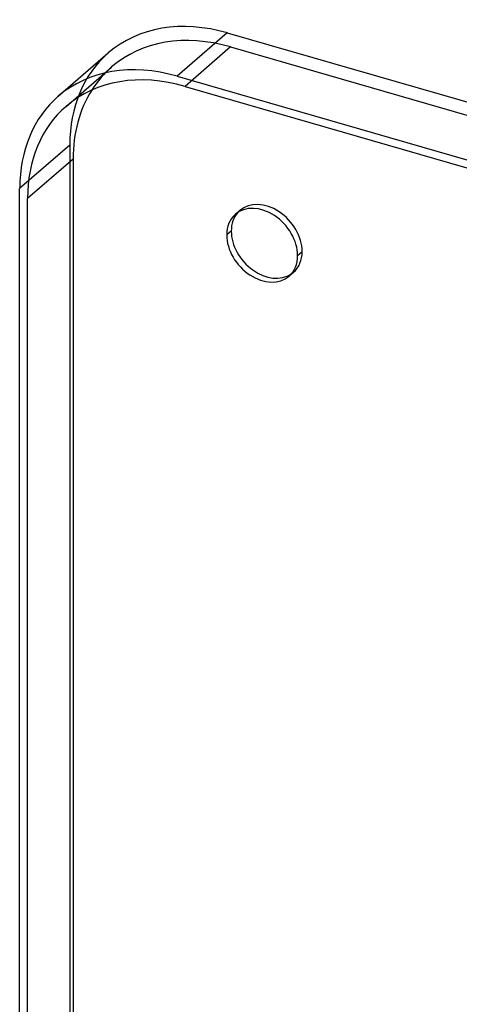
# Model space of a CAD drawing. Header units: millimetres. Extents: x -192 to 186, y -241 to 236.
# Tile 21 of 87: x -192 to -143, y 128 to 236. Entities that reach past the tile are written whole.
import ezdxf

# ---------------------------------------------------------------- set-up
doc = ezdxf.new("R2010")
doc.units = ezdxf.units.MM
doc.layers.add('MAIN-1', color=7, linetype='Continuous')
doc.layers.add('MAIN-2', color=7, linetype='Continuous')

msp = doc.modelspace()

# ---------------------------------------------------------------- linework, layer by layer
at = {"layer": 'MAIN-1'}
for p, q in [((-168.87, 234.95), (-174.37, 230.18)), ((-168.87, 234.95), (168.87, 137.45)), ((-187.47, 227.98), (-181.97, 232.74)), ((-174.37, 230.18), (163.37, 132.68)), ((-173.51, 229.07), (162.51, 132.07)), ((-185.83, 221.08), (-190.83, 216.75)), ((-185.83, 221.08), (-185.83, -114.94)), ((-191.7, -119.89), (-191.7, 217.86)), ((-190.83, -119.27), (-190.83, 216.75)), ((-168.44, 213.17), (-168.94, 212.74))]:
    msp.add_line(p, q, dxfattribs=at)
for centre, major_axis, start_param, end_param in [((-168.87, 217.62), (-13.09, 15.12), -0.857072, 0.000079), ((-174.37, 212.86), (13.09, -15.12), 2.284521, 3.141672), ((-173.51, 211.75), (13.09, -15.12), 2.284521, 3.141672), ((-168.51, 216.08), (-13.09, 15.12), 0.222306, 0.713724), ((-174.37, 212.86), (13.09, -15.12), -3.141514, -2.427868), ((-173.51, 211.75), (13.09, -15.12), -3.141514, -2.427868), ((-165.04, 211.61), (2.95, -3.4), 0.713724, 3.141552), ((-165.04, 211.61), (2.95, -3.4), 3.141552, 3.855317), ((-164.54, 212.04), (-2.95, 3.4), 0.098148, 0.713724), ((-164.54, 212.04), (-2.95, 3.4), 0.713724, 3.043444), ((-165.04, 211.61), (2.95, -3.4), -2.427868, -0.000041), ((-165.04, 211.61), (2.95, -3.4), -0.000041, 0.713724)]:
    msp.add_ellipse(centre, major_axis=major_axis, ratio=0.75, start_param=start_param, end_param=end_param, dxfattribs=at)
at = {"layer": 'MAIN-2'}
for p, q in [((-168.51, 233.4), (-173.51, 229.07)), ((-168.51, 233.4), (167.51, 136.4)), ((-186.6, 226.86), (-181.6, 231.19)), ((-186.2, 222.62), (-191.7, 217.86)), ((-186.2, 222.62), (-186.2, -115.12)), ((-167.99, 215.01), (-167.49, 215.45)), ((-161.15, 210.49), (-160.65, 210.92)), ((-162.1, 208.21), (-161.6, 208.64))]:
    msp.add_line(p, q, dxfattribs=at)
for centre, major_axis, start_param, end_param in [((-168.51, 216.08), (-13.09, 15.12), -0.857072, 0.000079), ((-168.87, 217.62), (-13.09, 15.12), 0.000079, 0.713724), ((-168.51, 216.08), (-13.09, 15.12), 0.000079, 0.222306), ((-164.54, 212.04), (-2.95, 3.4), -0.000041, 0.098148), ((-164.54, 212.04), (-2.95, 3.4), -2.427868, -0.000041), ((-164.54, 212.04), (-2.95, 3.4), 3.141552, 3.855317), ((-164.54, 212.04), (-2.95, 3.4), 3.043444, 3.141552)]:
    msp.add_ellipse(centre, major_axis=major_axis, ratio=0.75, start_param=start_param, end_param=end_param, dxfattribs=at)

doc.saveas('drawing.dxf')
